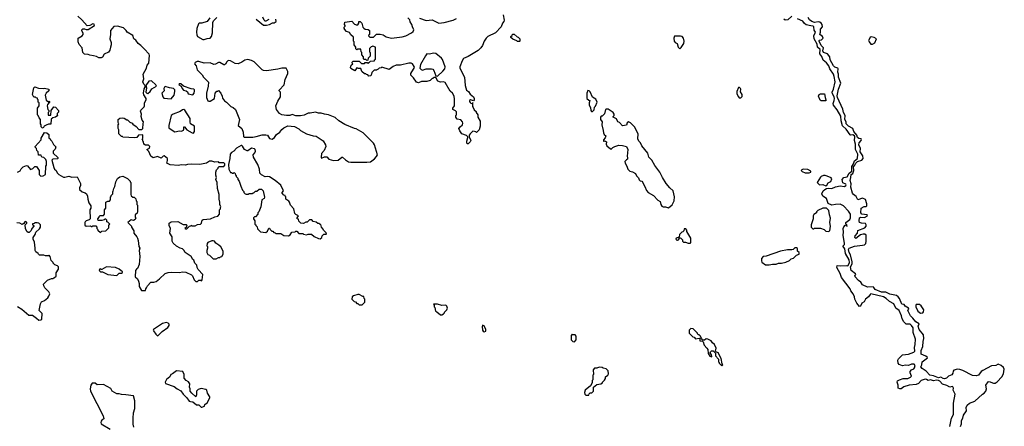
# Model space of a CAD drawing. Extents: x 1861455 to 2058065, y 200073 to 437907.
# Tile 74 of 256: x 1954313 to 1967398, y 232167 to 237570. Entities that reach past the tile are written whole.
import ezdxf

# ---------------------------------------------------------------- set-up
doc = ezdxf.new("R2010")
doc.units = 0

msp = doc.modelspace()

# ---------------------------------------------------------------- linework, layer by layer
at = {"layer": '0CON05XD'}
for points in [[(1955122, 235365), (1955110, 235335), (1955110, 235315), (1955145, 235282), (1955185, 235268), (1955200, 235255), (1955216, 235226), (1955217, 235187), (1955232, 235135), (1955258, 235095), (1955258, 235065), (1955247, 235045), (1955248, 234925), (1955235, 234910), (1955195, 234898), (1955184, 234886), (1955178, 234875), (1955178, 234838), (1955195, 234828), (1955255, 234830), (1955265, 234820), (1955278, 234822), (1955285, 234830), (1955325, 234830), (1955340, 234815), (1955340, 234795), (1955348, 234788), (1955352, 234772), (1955385, 234740), (1955405, 234760), (1955457, 234763), (1955500, 234805), (1955500, 234845), (1955510, 234855), (1955485, 234880), (1955470, 234885), (1955470, 234905), (1955458, 234918), (1955445, 234920), (1955438, 234912), (1955405, 234900), (1955355, 234900), (1955350, 234925), (1955370, 234945), (1955370, 234955), (1955382, 234968), (1955425, 234970), (1955440, 234985), (1955440, 235045), (1955460, 235065), (1955460, 235145), (1955483, 235157), (1955505, 235160), (1955520, 235175), (1955520, 235215), (1955528, 235222), (1955530, 235235), (1955550, 235255), (1955550, 235285), (1955557, 235293), (1955563, 235327), (1955577, 235353), (1955593, 235417), (1955615, 235460), (1955645, 235482), (1955685, 235490), (1955745, 235460), (1955780, 235425), (1955780, 235415), (1955790, 235405), (1955790, 235245), (1955795, 235230), (1955815, 235210), (1955835, 235210), (1955855, 235190), (1955860, 235165), (1955870, 235155), (1955870, 235115), (1955880, 235105), (1955880, 235015), (1955875, 235000), (1955850, 234975), (1955850, 234945), (1955860, 234935), (1955852, 234928), (1955850, 234915), (1955825, 234900), (1955795, 234910), (1955750, 234875), (1955800, 234825), (1955800, 234815), (1955830, 234765), (1955830, 234735), (1955870, 234685), (1955877, 234667), (1955888, 234635), (1955898, 234555), (1955908, 234535), (1955903, 234505), (1955908, 234422), (1955902, 234315), (1955880, 234265), (1955864, 234256), (1955853, 234237), (1955848, 234155), (1955878, 234125), (1955892, 234095), (1955900, 234065), (1955900, 234025), (1955933, 233973), (1955985, 233970), (1955990, 233995), (1956000, 234005), (1956010, 234035), (1956055, 234080), (1956095, 234080), (1956125, 234092), (1956172, 234125), (1956245, 234198), (1956285, 234212), (1956335, 234217), (1956435, 234212), (1956475, 234220), (1956523, 234213), (1956598, 234178), (1956610, 234165), (1956630, 234115), (1956655, 234090), (1956678, 234092), (1956695, 234110), (1956715, 234110), (1956728, 234102), (1956740, 234115), (1956748, 234185), (1956685, 234250), (1956670, 234275), (1956667, 234307), (1956640, 234335), (1956628, 234375), (1956612, 234385), (1956590, 234425), (1956512, 234475), (1956496, 234506), (1956478, 234525), (1956445, 234533), (1956395, 234560), (1956355, 234600), (1956340, 234625), (1956340, 234685), (1956310, 234735), (1956318, 234795), (1956300, 234835), (1956300, 234865), (1956325, 234882), (1956413, 234887), (1956485, 234850), (1956525, 234850), (1956540, 234835), (1956532, 234828), (1956528, 234812), (1956510, 234795), (1956515, 234790), (1956535, 234790), (1956572, 234828), (1956588, 234832), (1956592, 234838), (1956605, 234830), (1956645, 234830), (1956675, 234850), (1956717, 234853), (1956730, 234865), (1956740, 234905), (1956750, 234915), (1956847, 234923), (1956905, 234950), (1956945, 234960), (1956970, 234985), (1956970, 235045), (1956980, 235055), (1956980, 235075), (1956988, 235085), (1956972, 235115), (1956972, 235145), (1956962, 235185), (1956962, 235245), (1956942, 235325), (1956938, 235405), (1956922, 235445), (1956928, 235475), (1956920, 235505), (1956920, 235545), (1956930, 235575), (1956950, 235595), (1956950, 235605), (1956962, 235618), (1957025, 235620), (1957040, 235635), (1957040, 235655), (1957025, 235670), (1956965, 235670), (1956955, 235680), (1956905, 235678), (1956865, 235688), (1956835, 235688), (1956796, 235664), (1956705, 235648), (1956595, 235652), (1956545, 235648), (1956515, 235638), (1956457, 235643), (1956425, 235632), (1956315, 235642), (1956268, 235665), (1956279, 235701), (1956276, 235725), (1956235, 235760), (1956222, 235758), (1956195, 235730), (1956145, 235752), (1956085, 235736), (1956057, 235755), (1956030, 235820), (1956003, 235845), (1956037, 235863), (1956043, 235885), (1956025, 235903), (1955984, 235904), (1955962, 235915), (1955957, 235947), (1955950, 235955), (1955950, 235975), (1955940, 235985), (1955950, 235995), (1955948, 236038), (1955893, 236037), (1955870, 236005), (1955845, 235998), (1955685, 236010), (1955678, 236018), (1955665, 236020), (1955630, 236055), (1955630, 236105), (1955622, 236125), (1955622, 236175), (1955630, 236185), (1955623, 236203), (1955623, 236245), (1955645, 236263), (1955685, 236268), (1955702, 236262), (1955735, 236240), (1955745, 236240), (1955775, 236210), (1955810, 236195), (1955815, 236180), (1955859, 236149), (1955895, 236110), (1955935, 236110), (1955950, 236125), (1955952, 236185), (1955960, 236215), (1955940, 236235), (1955928, 236285), (1955930, 236315), (1955920, 236355), (1955925, 236370), (1955967, 236413), (1955972, 236425), (1955970, 236465), (1955992, 236505), (1955992, 236525), (1955965, 236570), (1955960, 236595), (1955967, 236653), (1955980, 236675), (1955980, 236695), (1955962, 236715), (1955950, 236745), (1955962, 236785), (1955952, 236845), (1955998, 236925), (1956008, 236965), (1956029, 236991), (1956039, 237095), (1956035, 237110), (1955968, 237185), (1955925, 237227), (1955886, 237256), (1955856, 237296), (1955832, 237315), (1955815, 237358), (1955740, 237405), (1955730, 237425), (1955695, 237462), (1955615, 237486), (1955565, 237478), (1955522, 237425), (1955518, 237405), (1955522, 237375), (1955512, 237315), (1955528, 237265), (1955528, 237235), (1955518, 237205), (1955510, 237165), (1955495, 237140), (1955435, 237110), (1955415, 237070), (1955395, 237062), (1955365, 237062), (1955335, 237080), (1955295, 237092), (1955247, 237097), (1955225, 237108), (1955175, 237110), (1955152, 237135), (1955142, 237195), (1955105, 237240), (1955090, 237275), (1955090, 237325), (1955143, 237357), (1955157, 237373), (1955158, 237385), (1955140, 237425), (1955140, 237435), (1955152, 237448), (1955175, 237450), (1955195, 237440), (1955225, 237442), (1955306, 237494), (1955305, 237510), (1955284, 237516), (1955245, 237492), (1955208, 237488), (1955139, 237569), (1955087, 237617)], [(1960736, 237635), (1960752, 237565), (1960748, 237545), (1960730, 237525), (1960710, 237475), (1960638, 237395), (1960535, 237346), (1960513, 237325), (1960486, 237285), (1960464, 237226), (1960441, 237195), (1960405, 237163), (1960275, 237081), (1960213, 237055), (1960194, 237025), (1960162, 236945), (1960162, 236925), (1960226, 236806), (1960234, 236695), (1960250, 236635), (1960278, 236615), (1960301, 236581), (1960342, 236545), (1960352, 236525), (1960352, 236505), (1960345, 236490), (1960305, 236504), (1960291, 236495), (1960289, 236485), (1960299, 236469), (1960315, 236458), (1960330, 236460), (1960338, 236468), (1960330, 236460), (1960330, 236415), (1960340, 236405), (1960352, 236372), (1960378, 236348), (1960380, 236335), (1960400, 236305), (1960402, 236275), (1960432, 236222), (1960432, 236155), (1960418, 236105), (1960385, 236070), (1960375, 236078), (1960356, 236086), (1960335, 236087), (1960298, 236052), (1960288, 236035), (1960286, 236015), (1960310, 235965), (1960300, 235945), (1960275, 235920), (1960265, 235920), (1960255, 235930), (1960254, 235955), (1960270, 236005), (1960268, 236015), (1960249, 236029), (1960190, 236055), (1960162, 236095), (1960150, 236125), (1960165, 236148), (1960198, 236172), (1960202, 236195), (1960198, 236215), (1960175, 236238), (1960127, 236247), (1960110, 236275), (1960110, 236295), (1960120, 236305), (1960120, 236345), (1960105, 236360), (1960070, 236375), (1960070, 236395), (1960090, 236425), (1960092, 236515), (1960087, 236555), (1960065, 236592), (1960032, 236622), (1959966, 236736), (1959945, 236743), (1959905, 236740), (1959870, 236755), (1959845, 236800), (1959815, 236800), (1959805, 236790), (1959795, 236790), (1959767, 236763), (1959725, 236747), (1959655, 236748), (1959615, 236730), (1959585, 236738), (1959546, 236796), (1959510, 236835), (1959510, 236855), (1959548, 236912), (1959558, 236935), (1959557, 236947), (1959533, 236983), (1959515, 236992), (1959485, 236992), (1959375, 236968), (1959315, 236968), (1959275, 236948), (1959225, 236910), (1959125, 236940), (1959115, 236930), (1959092, 236928), (1959078, 236912), (1959060, 236905)], [(1964575, 237618), (1964520, 237570), (1964485, 237566), (1964467, 237577)], [(1956842, 237595), (1956804, 237546), (1956735, 237523), (1956698, 237522), (1956690, 237515), (1956668, 237455), (1956663, 237405), (1956667, 237367), (1956678, 237345), (1956745, 237308), (1956765, 237308), (1956805, 237322), (1956846, 237324), (1956864, 237346), (1956876, 237395), (1956882, 237535), (1956890, 237555), (1956935, 237600)], [(1957458, 237578), (1957555, 237498), (1957595, 237498), (1957635, 237508), (1957675, 237530), (1957695, 237530), (1957720, 237545), (1957717, 237577)], [(1957626, 237574), (1957585, 237550), (1957575, 237550), (1957560, 237565), (1957543, 237603)], [(1959060, 236905), (1959055, 236900), (1959025, 236900), (1958992, 236868), (1958990, 236845), (1958982, 236838), (1958978, 236822), (1958955, 236820), (1958938, 236838), (1958922, 236842), (1958915, 236850), (1958895, 236850), (1958862, 236882), (1958845, 236920), (1958815, 236920), (1958808, 236928), (1958795, 236930), (1958765, 236890), (1958712, 236922), (1958710, 236935), (1958720, 236965), (1958740, 236985), (1958732, 236992), (1958730, 237005), (1958745, 237020), (1958825, 237020), (1958855, 236990), (1958895, 236990), (1958905, 237000), (1958935, 237000), (1958945, 236990), (1958975, 237020), (1959028, 237022), (1959030, 237035), (1959040, 237045), (1959040, 237205), (1959005, 237220), (1958998, 237212), (1958982, 237208), (1958962, 237188), (1958960, 237145), (1958970, 237135), (1958970, 237085), (1958942, 237058), (1958938, 237032), (1958925, 237030), (1958915, 237040), (1958892, 237042), (1958882, 237052), (1958880, 237075), (1958860, 237105), (1958860, 237135), (1958850, 237145), (1958848, 237178), (1958805, 237180), (1958795, 237170), (1958780, 237185), (1958780, 237205), (1958760, 237235), (1958760, 237275), (1958750, 237285), (1958748, 237338), (1958715, 237370), (1958698, 237398), (1958655, 237412), (1958630, 237445), (1958630, 237455), (1958620, 237465), (1958640, 237485), (1958640, 237495), (1958630, 237505), (1958632, 237538), (1958725, 237550), (1958762, 237512), (1958778, 237508), (1958785, 237500), (1958805, 237500), (1958820, 237525), (1958822, 237548), (1958838, 237548), (1958860, 237525), (1958873, 237473), (1958887, 237457), (1958903, 237443), (1958945, 237440), (1958960, 237425), (1958960, 237375), (1958952, 237368), (1958950, 237355), (1958965, 237340), (1959015, 237340), (1959055, 237380), (1959105, 237378), (1959145, 237368), (1959185, 237343), (1959255, 237326), (1959395, 237342), (1959446, 237354), (1959522, 237395), (1959542, 237415), (1959550, 237435), (1959534, 237474), (1959526, 237506), (1959503, 237543), (1959497, 237567), (1959470, 237595)], [(1959625, 237592), (1959715, 237560), (1959795, 237570), (1959885, 237526), (1959955, 237534), (1960075, 237562), (1960116, 237584)], [(1965349, 236039), (1965295, 236114), (1965249, 236159), (1965230, 236225), (1965225, 236286), (1965175, 236372), (1965126, 236436), (1965124, 236455), (1965138, 236495), (1965142, 236525), (1965137, 236547), (1965114, 236585), (1965112, 236605), (1965128, 236645), (1965150, 236745), (1965139, 236815), (1965126, 236846), (1965080, 236915), (1965065, 236955), (1965037, 236997), (1964991, 237031), (1964975, 237081), (1964945, 237115), (1964949, 237175), (1964915, 237205), (1964909, 237245), (1964871, 237315), (1964868, 237355), (1964887, 237405), (1964872, 237432), (1964865, 237475), (1964857, 237485), (1964825, 237487), (1964764, 237504), (1964741, 237521), (1964721, 237551), (1964650, 237580)], [(1965374, 234354), (1965353, 234445), (1965334, 234475), (1965329, 234515), (1965334, 234536), (1965405, 234561), (1965515, 234572), (1965540, 234580), (1965556, 234595), (1965561, 234625), (1965560, 234705), (1965545, 234720), (1965521, 234721), (1965485, 234711), (1965425, 234661), (1965412, 234675), (1965414, 234696), (1965445, 234733), (1965453, 234767), (1965545, 234804), (1965562, 234828), (1965564, 234845), (1965555, 234861), (1965500, 234865), (1965474, 234874), (1965468, 234895), (1965475, 234937), (1965485, 234944), (1965538, 234942), (1965580, 234965), (1965577, 234977), (1965505, 234987), (1965492, 235005), (1965496, 235065), (1965535, 235086), (1965564, 235086), (1965571, 235095), (1965569, 235125), (1965552, 235182), (1965515, 235200), (1965452, 235175), (1965429, 235219), (1965393, 235245), (1965380, 235265), (1965358, 235345), (1965361, 235391), (1965350, 235435), (1965360, 235475), (1965361, 235515), (1965383, 235527), (1965391, 235539), (1965400, 235565), (1965394, 235615), (1965412, 235638), (1965423, 235665), (1965448, 235685), (1965505, 235705), (1965524, 235726), (1965519, 235759), (1965484, 235815), (1965488, 235858), (1965465, 235905), (1965471, 235935), (1965497, 235963), (1965501, 235975), (1965495, 235988), (1965463, 235993), (1965448, 236005), (1965440, 236035), (1965398, 236085), (1965384, 236125), (1965329, 236155), (1965296, 236185), (1965295, 236215), (1965278, 236245), (1965282, 236295), (1965261, 236335), (1965251, 236381), (1965179, 236535), (1965177, 236557), (1965195, 236646), (1965225, 236725), (1965196, 236805), (1965196, 236845), (1965184, 236874), (1965191, 236915), (1965185, 236926), (1965145, 236940), (1965127, 236955), (1965085, 237035), (1965078, 237075), (1965048, 237118), (1964995, 237135), (1964987, 237155), (1964995, 237195), (1964965, 237227), (1964938, 237285), (1964936, 237295), (1964941, 237299), (1964968, 237302), (1964990, 237325), (1964982, 237345), (1964948, 237375), (1964957, 237405), (1964955, 237443), (1964981, 237475), (1964978, 237505), (1964965, 237525), (1964945, 237538), (1964925, 237542), (1964875, 237533), (1964842, 237545), (1964809, 237569), (1964791, 237601)], [(1960955, 237280), (1960925, 237280), (1960918, 237288), (1960865, 237310), (1960842, 237332), (1960840, 237345), (1960858, 237362), (1960862, 237378), (1960885, 237380), (1960922, 237342), (1960938, 237338), (1960958, 237318), (1960960, 237285), (1960955, 237280)], [(1963085, 237182), (1963105, 237202), (1963137, 237255), (1963143, 237285), (1963133, 237325), (1963116, 237346), (1963093, 237353), (1963015, 237350), (1963008, 237325), (1963012, 237285), (1963025, 237268), (1963052, 237255), (1963063, 237205), (1963085, 237182)], [(1965645, 237244), (1965675, 237262), (1965698, 237315), (1965670, 237335), (1965627, 237343), (1965613, 237335), (1965594, 237294), (1965601, 237275), (1965625, 237247), (1965645, 237244)], [(1959865, 236820), (1959938, 236885), (1959962, 236915), (1959967, 236945), (1959932, 237042), (1959920, 237060), (1959845, 237123), (1959816, 237126), (1959755, 237112), (1959725, 237118), (1959705, 237092), (1959640, 236975), (1959632, 236925), (1959647, 236907), (1959665, 236898), (1959715, 236917), (1959785, 236917), (1959802, 236912), (1959818, 236895), (1959842, 236822), (1959865, 236820)], [(1958925, 235677), (1958975, 235682), (1959029, 235721), (1959055, 235750), (1959068, 235775), (1959030, 235905), (1959015, 235928), (1958878, 236065), (1958785, 236122), (1958764, 236124), (1958636, 236176), (1958555, 236228), (1958505, 236272), (1958415, 236308), (1958364, 236314), (1958318, 236328), (1958285, 236328), (1958243, 236343), (1958175, 236328), (1958145, 236327), (1958095, 236300), (1958045, 236293), (1957985, 236293), (1957935, 236310), (1957903, 236297), (1957857, 236297), (1957795, 236307), (1957764, 236324), (1957728, 236378), (1957718, 236425), (1957743, 236487), (1957778, 236545), (1957780, 236605), (1957760, 236625), (1957760, 236635), (1957828, 236705), (1957840, 236775), (1957878, 236855), (1957875, 236880), (1957855, 236928), (1957795, 236926), (1957745, 236911), (1957595, 236889), (1957555, 236894), (1957534, 236904), (1957430, 237010), (1957395, 237029), (1957345, 237040), (1957306, 237034), (1957266, 237004), (1957215, 236983), (1957175, 236988), (1957115, 237022), (1957084, 237026), (1957065, 237012), (1957049, 236981), (1957035, 236970), (1957025, 236970), (1956975, 237000), (1956955, 237000), (1956915, 236979), (1956895, 236976), (1956845, 236996), (1956765, 236992), (1956695, 237016), (1956670, 237015), (1956647, 237003), (1956638, 236985), (1956657, 236955), (1956672, 236905), (1956738, 236838), (1956756, 236806), (1956822, 236742), (1956818, 236685), (1956797, 236595), (1956797, 236535), (1956814, 236494), (1956825, 236487), (1956845, 236488), (1956902, 236525), (1956912, 236595), (1956935, 236620), (1956945, 236620), (1956955, 236630), (1956988, 236595), (1957006, 236556), (1957008, 236528), (1957034, 236494), (1957060, 236475), (1957120, 236415), (1957150, 236405), (1957180, 236375), (1957234, 236245), (1957218, 236165), (1957266, 236126), (1957283, 236077), (1957288, 236018), (1957298, 236008), (1957410, 236010), (1957455, 236016), (1957535, 236040), (1957585, 236041), (1957606, 236036), (1957635, 235991), (1957667, 235983), (1957698, 236005), (1957724, 236046), (1957772, 236075), (1957797, 236113), (1957825, 236132), (1957875, 236158), (1957965, 236153), (1958025, 236118), (1958045, 236098), (1958124, 236054), (1958215, 236027), (1958255, 236021), (1958345, 235960), (1958377, 235905), (1958380, 235885), (1958358, 235832), (1958325, 235790), (1958318, 235745), (1958325, 235732), (1958364, 235746), (1958395, 235747), (1958420, 235715), (1958485, 235697), (1958545, 235703), (1958595, 235742), (1958605, 235742), (1958645, 235708), (1958685, 235683), (1958715, 235677), (1958925, 235677)], [(1956015, 236591), (1956046, 236614), (1956068, 236652), (1956132, 236688), (1956124, 236705), (1956065, 236757), (1956028, 236752), (1955990, 236695), (1956000, 236665), (1955990, 236605), (1956002, 236592), (1956015, 236591)], [(1956615, 236572), (1956630, 236595), (1956637, 236625), (1956637, 236637), (1956628, 236648), (1956593, 236653), (1956488, 236688), (1956455, 236720), (1956432, 236718), (1956430, 236705), (1956458, 236688), (1956472, 236655), (1956492, 236635), (1956526, 236626), (1956545, 236610), (1956550, 236585), (1956615, 236572)], [(1954625, 236130), (1954612, 236132), (1954600, 236145), (1954600, 236175), (1954590, 236185), (1954590, 236245), (1954570, 236265), (1954560, 236295), (1954550, 236305), (1954550, 236395), (1954570, 236425), (1954570, 236465), (1954560, 236475), (1954560, 236505), (1954552, 236512), (1954548, 236528), (1954532, 236532), (1954525, 236540), (1954502, 236542), (1954482, 236575), (1954503, 236665), (1954515, 236680), (1954565, 236660), (1954625, 236658), (1954645, 236662), (1954700, 236645), (1954700, 236625), (1954667, 236593), (1954652, 236565), (1954665, 236500), (1954695, 236480), (1954703, 236487), (1954710, 236485), (1954708, 236472), (1954682, 236445), (1954678, 236425), (1954688, 236378), (1954700, 236365), (1954700, 236345), (1954690, 236335), (1954692, 236302), (1954728, 236302), (1954730, 236365), (1954765, 236410), (1954788, 236408), (1954830, 236365), (1954827, 236343), (1954810, 236325), (1954810, 236305), (1954820, 236295), (1954790, 236275), (1954753, 236267), (1954733, 236247), (1954728, 236182), (1954695, 236180), (1954665, 236170), (1954640, 236155), (1954625, 236130)], [(1956325, 236520), (1956368, 236565), (1956377, 236615), (1956375, 236640), (1956356, 236656), (1956305, 236664), (1956248, 236682), (1956237, 236673), (1956230, 236655), (1956234, 236625), (1956201, 236595), (1956216, 236546), (1956228, 236528), (1956325, 236520)], [(1961925, 236350), (1961947, 236373), (1961953, 236407), (1961965, 236420), (1961988, 236475), (1961970, 236515), (1961925, 236540), (1961895, 236610), (1961880, 236625), (1961865, 236628), (1961850, 236595), (1961850, 236525), (1961875, 236500), (1961890, 236495), (1961880, 236465), (1961880, 236435), (1961900, 236405), (1961902, 236362), (1961912, 236352), (1961925, 236350)], [(1963895, 236530), (1963912, 236548), (1963912, 236575), (1963893, 236613), (1963897, 236645), (1963892, 236655), (1963877, 236667), (1963865, 236668), (1963842, 236615), (1963842, 236585), (1963864, 236544), (1963875, 236532), (1963895, 236530)], [(1965025, 236490), (1964965, 236493), (1964950, 236500), (1964929, 236555), (1964936, 236574), (1964955, 236583), (1965008, 236585), (1965016, 236536), (1965028, 236505), (1965025, 236490)], [(1956625, 236062), (1956637, 236085), (1956638, 236155), (1956585, 236188), (1956578, 236215), (1956577, 236255), (1956510, 236370), (1956495, 236376), (1956478, 236372), (1956445, 236351), (1956355, 236316), (1956325, 236298), (1956294, 236164), (1956297, 236135), (1956311, 236121), (1956375, 236082), (1956435, 236092), (1956465, 236089), (1956489, 236101), (1956496, 236115), (1956493, 236145), (1956505, 236146), (1956535, 236108), (1956605, 236067), (1956625, 236062)], [(1962935, 235070), (1962985, 235112), (1963010, 235165), (1963013, 235215), (1962997, 235295), (1962954, 235334), (1962905, 235392), (1962854, 235474), (1962820, 235545), (1962752, 235632), (1962715, 235702), (1962675, 235742), (1962662, 235795), (1962582, 235895), (1962562, 235935), (1962542, 235955), (1962528, 235985), (1962532, 236055), (1962482, 236145), (1962429, 236199), (1962405, 236212), (1962385, 236200), (1962375, 236170), (1962325, 236158), (1962286, 236206), (1962264, 236214), (1962243, 236253), (1962200, 236275), (1962200, 236285), (1962212, 236298), (1962212, 236315), (1962199, 236339), (1962135, 236380), (1962105, 236380), (1962100, 236375), (1962085, 236320), (1962055, 236290), (1962042, 236288), (1962030, 236275), (1962033, 236243), (1962052, 236212), (1962048, 236175), (1962069, 236099), (1962072, 236065), (1962082, 236045), (1962102, 236025), (1962095, 236000), (1962070, 235975), (1962070, 235955), (1962075, 235950), (1962085, 235960), (1962098, 235958), (1962110, 235945), (1962108, 235915), (1962114, 235894), (1962163, 235853), (1962175, 235850), (1962197, 235873), (1962224, 235886), (1962275, 235901), (1962325, 235900), (1962376, 235886), (1962394, 235844), (1962388, 235755), (1962392, 235735), (1962390, 235715), (1962375, 235710), (1962353, 235685), (1962358, 235665), (1962382, 235625), (1962394, 235584), (1962420, 235555), (1962455, 235550), (1962496, 235526), (1962510, 235495), (1962538, 235468), (1962545, 235440), (1962558, 235428), (1962580, 235425), (1962596, 235406), (1962602, 235385), (1962622, 235355), (1962641, 235301), (1962665, 235272), (1962735, 235232), (1962795, 235172), (1962824, 235154), (1962832, 235115), (1962845, 235092), (1962865, 235082), (1962895, 235083), (1962935, 235070)], [(1954284, 235546), (1954318, 235562), (1954335, 235590), (1954360, 235615), (1954405, 235632), (1954416, 235626), (1954455, 235580), (1954488, 235592), (1954515, 235620), (1954538, 235618), (1954570, 235565), (1954570, 235515), (1954595, 235490), (1954627, 235493), (1954657, 235513), (1954660, 235625), (1954670, 235635), (1954670, 235685), (1954662, 235712), (1954635, 235740), (1954613, 235743), (1954602, 235752), (1954598, 235768), (1954562, 235772), (1954560, 235815), (1954542, 235832), (1954537, 235857), (1954520, 235875), (1954520, 235885), (1954600, 235975), (1954600, 235995), (1954645, 236070), (1954675, 236068), (1954700, 236045), (1954702, 236002), (1954718, 235988), (1954722, 235972), (1954740, 235955), (1954762, 235912), (1954792, 235882), (1954785, 235850), (1954760, 235825), (1954760, 235795), (1954818, 235738), (1954820, 235725), (1954815, 235720), (1954753, 235717), (1954742, 235705), (1954768, 235605), (1954778, 235585), (1954800, 235565), (1954812, 235535), (1954832, 235512), (1954895, 235478), (1954913, 235477), (1954965, 235492), (1955007, 235477), (1955075, 235480), (1955123, 235395), (1955122, 235365)], [(1966676, 232165), (1966698, 232275), (1966721, 232325), (1966724, 232475), (1966743, 232595), (1966717, 232645), (1966723, 232675), (1966715, 232690), (1966704, 232696), (1966675, 232688), (1966635, 232708), (1966575, 232727), (1966541, 232765), (1966525, 232775), (1966495, 232781), (1966455, 232773), (1966415, 232783), (1966385, 232777), (1966365, 232789), (1966345, 232793), (1966295, 232774), (1966256, 232735), (1966225, 232722), (1966135, 232714), (1966061, 232689), (1966025, 232664), (1966008, 232665), (1965987, 232675), (1965986, 232714), (1965974, 232755), (1965980, 232771), (1966003, 232785), (1966055, 232801), (1966115, 232801), (1966152, 232818), (1966163, 232835), (1966146, 232875), (1966145, 232895), (1966163, 232917), (1966195, 232931), (1966206, 232945), (1966212, 232975), (1966202, 232992), (1966165, 232992), (1966125, 232974), (1966085, 232979), (1966045, 232972), (1966000, 232990), (1965988, 233005), (1965984, 233045), (1965991, 233065), (1966045, 233115), (1966125, 233124), (1966196, 233154), (1966208, 233165), (1966204, 233214), (1966213, 233255), (1966217, 233325), (1966188, 233415), (1966186, 233475), (1966165, 233506), (1966145, 233523), (1966095, 233523), (1966062, 233555), (1966040, 233595), (1966031, 233635), (1965999, 233705), (1965958, 233735), (1965930, 233795), (1965873, 233825), (1965826, 233866), (1965793, 233885), (1965625, 233925), (1965613, 233917), (1965592, 233885), (1965554, 233856), (1965535, 233822), (1965503, 233805), (1965487, 233765), (1965475, 233759), (1965439, 233805), (1965412, 233855), (1965406, 233886), (1965388, 233928), (1965360, 233965), (1965349, 233995), (1965234, 234145), (1965217, 234197), (1965173, 234275), (1965176, 234304), (1965225, 234297), (1965295, 234302), (1965315, 234297), (1965325, 234304), (1965339, 234345), (1965335, 234380), (1965286, 234465), (1965279, 234525), (1965258, 234555), (1965258, 234565), (1965276, 234584), (1965276, 234594), (1965255, 234705), (1965263, 234745), (1965258, 234795), (1965264, 234816), (1965285, 234840), (1965308, 234825), (1965306, 234845), (1965292, 234852), (1965294, 234875), (1965343, 234915), (1965353, 234935), (1965354, 234985), (1965326, 235026), (1965261, 235095), (1965235, 235112), (1965215, 235118), (1965154, 235116), (1965104, 235104), (1965055, 235128), (1965036, 235195), (1964988, 235225), (1964972, 235255), (1964990, 235295), (1965011, 235315), (1965036, 235325), (1965065, 235330), (1965105, 235326), (1965155, 235348), (1965215, 235363), (1965273, 235353), (1965293, 235365), (1965296, 235375), (1965290, 235385), (1965251, 235401), (1965243, 235447), (1965267, 235473), (1965308, 235482), (1965335, 235532), (1965373, 235555), (1965370, 235620), (1965395, 235655), (1965406, 235694), (1965445, 235725), (1965453, 235785), (1965420, 235845), (1965421, 235915), (1965406, 235966), (1965413, 236015), (1965409, 236025), (1965385, 236040), (1965355, 236034), (1965349, 236039)], [(1958305, 234660), (1958330, 234675), (1958332, 234698), (1958355, 234720), (1958385, 234720), (1958390, 234725), (1958388, 234738), (1958362, 234762), (1958350, 234775), (1958348, 234788), (1958322, 234812), (1958315, 234850), (1958305, 234850), (1958295, 234860), (1958275, 234860), (1958255, 234880), (1958215, 234890), (1958195, 234910), (1958165, 234910), (1958135, 234880), (1958115, 234880), (1958085, 234860), (1958050, 234865), (1958022, 234892), (1958018, 234918), (1958000, 234925), (1958000, 234935), (1958020, 234965), (1957985, 234980), (1957970, 234995), (1957957, 235057), (1957912, 235105), (1957900, 235145), (1957889, 235159), (1957850, 235185), (1957850, 235215), (1957840, 235225), (1957840, 235235), (1957825, 235240), (1957800, 235265), (1957800, 235275), (1957820, 235295), (1957785, 235370), (1957710, 235435), (1957635, 235482), (1957605, 235488), (1957575, 235480), (1957525, 235510), (1957505, 235530), (1957500, 235585), (1957477, 235647), (1957420, 235745), (1957418, 235775), (1957440, 235800), (1957448, 235825), (1957443, 235843), (1957434, 235854), (1957395, 235861), (1957345, 235829), (1957335, 235829), (1957302, 235845), (1957275, 235890), (1957265, 235900), (1957255, 235900), (1957195, 235863), (1957159, 235821), (1957130, 235805), (1957112, 235785), (1957108, 235725), (1957088, 235645), (1957093, 235583), (1957115, 235540), (1957128, 235538), (1957135, 235530), (1957155, 235530), (1957165, 235540), (1957178, 235528), (1957180, 235505), (1957188, 235498), (1957190, 235485), (1957210, 235465), (1957210, 235445), (1957230, 235425), (1957252, 235358), (1957273, 235303), (1957290, 235285), (1957290, 235275), (1957310, 235255), (1957325, 235250), (1957355, 235250), (1957365, 235260), (1957405, 235260), (1957412, 235268), (1957425, 235270), (1957445, 235290), (1957465, 235290), (1957495, 235320), (1957525, 235320), (1957550, 235295), (1957567, 235213), (1957560, 235195), (1957530, 235175), (1957517, 235083), (1957490, 235015), (1957480, 235005), (1957480, 234985), (1957445, 234950), (1957435, 234950), (1957420, 234935), (1957420, 234925), (1957440, 234895), (1957440, 234855), (1957450, 234845), (1957450, 234835), (1957467, 234817), (1957475, 234790), (1957515, 234750), (1957585, 234740), (1957608, 234762), (1957622, 234798), (1957635, 234800), (1957642, 234782), (1957662, 234762), (1957678, 234758), (1957692, 234742), (1957708, 234738), (1957715, 234730), (1957785, 234728), (1957823, 234703), (1957885, 234698), (1957909, 234711), (1957930, 234745), (1957975, 234750), (1957982, 234758), (1957995, 234760), (1958025, 234730), (1958075, 234730), (1958085, 234720), (1958125, 234712), (1958148, 234722), (1958192, 234722), (1958225, 234690), (1958285, 234662), (1958305, 234660)], [(1964805, 235534), (1964826, 235545), (1964828, 235555), (1964785, 235581), (1964725, 235582), (1964707, 235575), (1964699, 235565), (1964711, 235551), (1964753, 235535), (1964805, 235534)], [(1965025, 235364), (1965039, 235371), (1965055, 235400), (1965092, 235418), (1965107, 235455), (1965098, 235468), (1965045, 235491), (1965015, 235500), (1964995, 235498), (1964965, 235488), (1964955, 235478), (1964913, 235405), (1964943, 235375), (1964985, 235379), (1965025, 235364)], [(1965055, 234754), (1965077, 234765), (1965088, 234825), (1965078, 234875), (1965086, 234934), (1965073, 234975), (1965068, 235035), (1965035, 235066), (1964988, 235065), (1964920, 235035), (1964900, 235015), (1964900, 235005), (1964865, 234980), (1964858, 234962), (1964857, 234923), (1964830, 234845), (1964830, 234815), (1964855, 234790), (1964868, 234792), (1964875, 234800), (1964955, 234798), (1965005, 234780), (1965025, 234760), (1965055, 234754)], [(1954285, 233758), (1954340, 233725), (1954434, 233644), (1954485, 233642), (1954538, 233602), (1954568, 233578), (1954595, 233580), (1954608, 233592), (1954610, 233665), (1954572, 233705), (1954588, 233792), (1954605, 233822), (1954645, 233837), (1954688, 233875), (1954702, 233895), (1954712, 233925), (1954700, 233955), (1954648, 234005), (1954632, 234035), (1954630, 234055), (1954685, 234108), (1954735, 234130), (1954755, 234130), (1954765, 234140), (1954778, 234142), (1954798, 234162), (1954800, 234205), (1954830, 234255), (1954827, 234287), (1954815, 234300), (1954782, 234312), (1954760, 234335), (1954760, 234345), (1954732, 234372), (1954720, 234425), (1954705, 234440), (1954695, 234430), (1954655, 234430), (1954635, 234440), (1954575, 234440), (1954562, 234452), (1954560, 234465), (1954530, 234485), (1954518, 234505), (1954520, 234535), (1954512, 234612), (1954493, 234653), (1954492, 234675), (1954520, 234715), (1954530, 234745), (1954575, 234790), (1954588, 234815), (1954590, 234845), (1954578, 234858), (1954567, 234867), (1954545, 234870), (1954515, 234870), (1954505, 234860), (1954482, 234858), (1954482, 234842), (1954498, 234838), (1954500, 234825), (1954474, 234796), (1954465, 234770), (1954438, 234742), (1954425, 234740), (1954410, 234755), (1954392, 234795), (1954388, 234842), (1954410, 234865), (1954410, 234875), (1954395, 234890), (1954380, 234885), (1954368, 234862), (1954345, 234848), (1954315, 234868), (1954275, 234870)], [(1963225, 234600), (1963230, 234605), (1963230, 234665), (1963180, 234755), (1963180, 234775), (1963165, 234790), (1963145, 234790), (1963140, 234765), (1963125, 234750), (1963112, 234748), (1963080, 234715), (1963078, 234682), (1963035, 234668), (1963031, 234655), (1963045, 234641), (1963055, 234640), (1963068, 234645), (1963082, 234668), (1963095, 234670), (1963120, 234645), (1963120, 234625), (1963133, 234613), (1963162, 234612), (1963195, 234600), (1963225, 234600)], [(1956925, 234390), (1956955, 234410), (1956975, 234410), (1956982, 234418), (1956998, 234422), (1957017, 234453), (1957018, 234495), (1956985, 234550), (1956960, 234575), (1956920, 234600), (1956900, 234625), (1956885, 234632), (1956868, 234632), (1956815, 234610), (1956803, 234597), (1956800, 234565), (1956807, 234557), (1956810, 234535), (1956800, 234505), (1956802, 234475), (1956815, 234450), (1956835, 234440), (1956885, 234390), (1956925, 234390)], [(1964275, 234312), (1964317, 234323), (1964365, 234323), (1964395, 234333), (1964435, 234333), (1964495, 234348), (1964545, 234372), (1964565, 234390), (1964595, 234400), (1964635, 234440), (1964670, 234455), (1964670, 234475), (1964650, 234495), (1964648, 234528), (1964635, 234540), (1964615, 234540), (1964590, 234515), (1964575, 234510), (1964515, 234512), (1964424, 234496), (1964235, 234428), (1964195, 234422), (1964173, 234397), (1964170, 234365), (1964175, 234350), (1964223, 234313), (1964275, 234312)], [(1966817, 232165), (1966829, 232201), (1966828, 232242), (1966845, 232276), (1966854, 232316), (1966896, 232374), (1966893, 232415), (1966905, 232447), (1966937, 232473), (1967005, 232502), (1967108, 232595), (1967132, 232608), (1967154, 232635), (1967163, 232665), (1967154, 232715), (1967182, 232758), (1967195, 232763), (1967255, 232740), (1967275, 232741), (1967305, 232759), (1967364, 232825), (1967385, 232865), (1967398, 232925), (1967387, 232947), (1967354, 232975), (1967315, 232993), (1967285, 232975), (1967228, 232972), (1967111, 232909), (1967092, 232895), (1967055, 232847), (1967025, 232838), (1966975, 232841), (1966847, 232907), (1966805, 232923), (1966775, 232927), (1966727, 232913), (1966719, 232901), (1966715, 232874), (1966700, 232850), (1966658, 232832), (1966629, 232805), (1966605, 232797), (1966585, 232801), (1966555, 232819), (1966525, 232811), (1966455, 232838), (1966407, 232845), (1966358, 232898), (1966306, 232935), (1966288, 232955), (1966300, 232985), (1966305, 233025), (1966378, 233075), (1966374, 233085), (1966357, 233097), (1966295, 233127), (1966295, 233175), (1966315, 233225), (1966321, 233295), (1966329, 233335), (1966322, 233382), (1966267, 233455), (1966254, 233496), (1966265, 233528), (1966222, 233555), (1966183, 233603), (1966149, 233635), (1966116, 233705), (1966127, 233723), (1966124, 233735), (1966081, 233761), (1966066, 233786), (1966035, 233790), (1966005, 233865), (1965989, 233889), (1965965, 233904), (1965875, 233923), (1965825, 233947), (1965765, 233948), (1965682, 233985), (1965665, 234012), (1965655, 234018), (1965580, 234015), (1965515, 234048), (1965492, 234082), (1965460, 234105), (1965415, 234151), (1965413, 234165), (1965423, 234185), (1965419, 234195), (1965361, 234235), (1965353, 234285), (1965374, 234325), (1965374, 234354)], [(1955605, 234172), (1955635, 234200), (1955665, 234200), (1955678, 234212), (1955680, 234225), (1955662, 234232), (1955637, 234257), (1955585, 234277), (1955465, 234288), (1955405, 234250), (1955392, 234252), (1955385, 234260), (1955370, 234245), (1955372, 234232), (1955385, 234220), (1955415, 234220), (1955485, 234183), (1955605, 234172)], [(1958865, 233782), (1958900, 233815), (1958900, 233855), (1958890, 233865), (1958885, 233890), (1958875, 233890), (1958825, 233918), (1958805, 233918), (1958748, 233902), (1958730, 233885), (1958728, 233858), (1958760, 233825), (1958775, 233820), (1958795, 233800), (1958808, 233798), (1958823, 233783), (1958865, 233782)], [(1959925, 233650), (1959945, 233660), (1959960, 233675), (1959960, 233685), (1959990, 233715), (1959998, 233735), (1959988, 233765), (1959975, 233777), (1959925, 233772), (1959865, 233790), (1959812, 233788), (1959820, 233775), (1959820, 233755), (1959830, 233745), (1959840, 233695), (1959855, 233690), (1959905, 233650), (1959925, 233650)], [(1966285, 233668), (1966315, 233674), (1966325, 233690), (1966327, 233715), (1966295, 233768), (1966270, 233785), (1966228, 233785), (1966220, 233775), (1966221, 233755), (1966247, 233695), (1966285, 233668)], [(1956145, 233370), (1956155, 233373), (1956207, 233425), (1956281, 233479), (1956299, 233505), (1956301, 233525), (1956285, 233539), (1956265, 233544), (1956209, 233531), (1956092, 233455), (1956086, 233445), (1956090, 233435), (1956121, 233391), (1956145, 233370)], [(1960485, 233424), (1960507, 233433), (1960508, 233455), (1960485, 233500), (1960465, 233509), (1960458, 233495), (1960463, 233445), (1960471, 233431), (1960485, 233424)], [(1963645, 232970), (1963658, 232985), (1963650, 232995), (1963637, 233067), (1963600, 233135), (1963600, 233145), (1963572, 233152), (1963560, 233165), (1963567, 233205), (1963548, 233255), (1963522, 233275), (1963503, 233303), (1963460, 233325), (1963435, 233328), (1963415, 233310), (1963392, 233312), (1963372, 233332), (1963360, 233365), (1963345, 233380), (1963332, 233382), (1963320, 233395), (1963320, 233405), (1963265, 233462), (1963230, 233465), (1963210, 233445), (1963210, 233405), (1963260, 233355), (1963275, 233350), (1963295, 233330), (1963345, 233340), (1963350, 233335), (1963352, 233302), (1963385, 233300), (1963398, 233288), (1963410, 233245), (1963446, 233206), (1963457, 233187), (1963464, 233135), (1963485, 233098), (1963505, 233090), (1963510, 233095), (1963507, 233117), (1963490, 233145), (1963492, 233158), (1963505, 233170), (1963528, 233168), (1963558, 233138), (1963560, 233105), (1963598, 233058), (1963600, 233025), (1963610, 233015), (1963610, 233005), (1963645, 232970)], [(1961685, 233290), (1961710, 233315), (1961710, 233365), (1961695, 233380), (1961665, 233380), (1961655, 233390), (1961640, 233375), (1961640, 233315), (1961662, 233292), (1961685, 233290)], [(1961875, 232580), (1961882, 232598), (1961895, 232610), (1961918, 232612), (1961937, 232633), (1961940, 232685), (1961985, 232720), (1962035, 232730), (1962056, 232744), (1962060, 232755), (1962085, 232780), (1962097, 232803), (1962100, 232825), (1962130, 232845), (1962138, 232865), (1962132, 232902), (1962105, 232930), (1962065, 232940), (1962055, 232950), (1962015, 232952), (1961985, 232938), (1961953, 232937), (1961933, 232917), (1961940, 232855), (1961930, 232845), (1961930, 232785), (1961922, 232775), (1961920, 232745), (1961900, 232705), (1961830, 232645), (1961820, 232615), (1961823, 232593), (1961835, 232580), (1961875, 232580)], [(1956735, 232420), (1956768, 232432), (1956772, 232455), (1956805, 232477), (1956838, 232545), (1956838, 232558), (1956811, 232605), (1956799, 232645), (1956785, 232656), (1956725, 232670), (1956683, 232657), (1956661, 232635), (1956662, 232585), (1956655, 232560), (1956602, 232605), (1956580, 232635), (1956580, 232665), (1956572, 232685), (1956575, 232730), (1956555, 232758), (1956524, 232774), (1956498, 232805), (1956498, 232855), (1956480, 232895), (1956398, 232902), (1956345, 232862), (1956320, 232855), (1956310, 232825), (1956265, 232790), (1956248, 232755), (1956250, 232735), (1956368, 232695), (1956404, 232664), (1956456, 232636), (1956484, 232594), (1956536, 232546), (1956565, 232502), (1956584, 232494), (1956615, 232492), (1956663, 232453), (1956695, 232450), (1956725, 232420), (1956735, 232420)], [(1955832, 232155), (1955821, 232195), (1955820, 232275), (1955824, 232346), (1955842, 232405), (1955843, 232505), (1955825, 232570), (1955723, 232587), (1955665, 232588), (1955636, 232596), (1955605, 232598), (1955542, 232635), (1955525, 232667), (1955425, 232720), (1955345, 232718), (1955315, 232738), (1955275, 232740), (1955258, 232712), (1955248, 232665), (1955253, 232633), (1955422, 232305), (1955430, 232265), (1955405, 232248), (1955398, 232235), (1955393, 232215), (1955398, 232198), (1955515, 232128)]]:
    msp.add_lwpolyline(points, dxfattribs=at)

doc.saveas('drawing.dxf')
